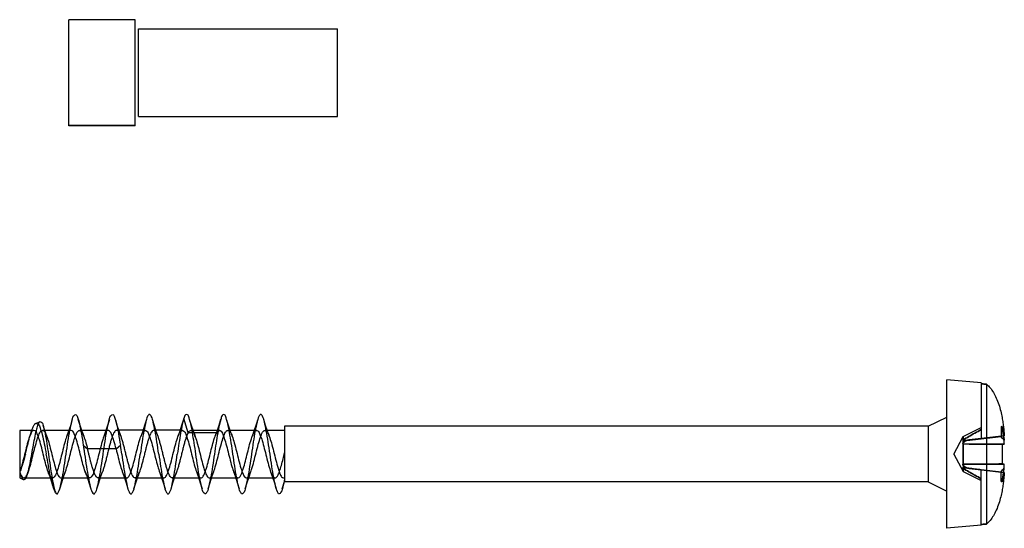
# Model space of a CAD drawing. Header units: millimetres. Extents: x 34 to 269, y 40 to 380.
# Tile 4 of 6: x 151 to 188, y 149 to 168. Entities that reach past the tile are written whole.
import ezdxf

# ---------------------------------------------------------------- set-up
doc = ezdxf.new("R2010")
doc.units = ezdxf.units.MM
doc.header["$LTSCALE"] = 27.266295
doc.layers.get('0').update_dxf_attribs({"linetype": 'CONTINUOUS'})

msp = doc.modelspace()

# ---------------------------------------------------------------- linework, layer by layer
at = {"color": 7}
for p, q in [((155.235, 168.279), (152.735, 168.279)), ((152.735, 164.278), (152.735, 168.279)), ((155.235, 168.278), (152.735, 168.278)), ((155.235, 164.278), (155.235, 168.279)), ((155.359, 167.929), (162.876, 167.929)), ((155.359, 164.628), (155.359, 167.929)), ((155.359, 167.928), (162.876, 167.928)), ((162.876, 164.628), (162.876, 167.929)), ((155.359, 164.629), (162.876, 164.629)), ((155.359, 164.628), (162.876, 164.628)), ((155.235, 164.279), (152.735, 164.279)), ((155.235, 164.278), (152.735, 164.278)), ((187.176, 154.565), (185.876, 154.679)), ((185.876, 149.079), (185.876, 154.679)), ((187.176, 154.565), (187.176, 152.468)), ((187.376, 154.518), (187.376, 149.24)), ((157.237, 152.689), (157.076, 153.23)), ((158.476, 153.23), (158.315, 152.689)), ((185.176, 152.929), (185.876, 153.279)), ((151.414, 152.775), (150.876, 152.775)), ((150.876, 152.775), (150.876, 150.979)), ((151.485, 153.04), (151.648, 153.11)), ((152.815, 152.775), (151.738, 152.775)), ((154.215, 152.775), (153.139, 152.775)), ((155.615, 152.779), (154.537, 152.779)), ((157.015, 152.779), (155.937, 152.779)), ((158.416, 152.776), (157.339, 152.776)), ((159.816, 152.776), (158.739, 152.776)), ((160.876, 152.776), (160.14, 152.776)), ((185.176, 152.929), (160.876, 152.929)), ((160.876, 152.929), (160.876, 150.829)), ((185.176, 152.929), (185.176, 150.829)), ((186.492, 152.539), (187.176, 152.88)), ((187.959, 152.927), (187.926, 152.904)), ((187.926, 152.904), (187.959, 152.927)), ((187.926, 152.904), (187.926, 152.544)), ((187.926, 152.904), (187.959, 152.881)), ((187.959, 152.881), (187.926, 152.904)), ((151.322, 152.747), (151.248, 152.538)), ((158.315, 152.689), (157.237, 152.689)), ((186.141, 151.879), (186.492, 152.539)), ((186.478, 152.383), (187.176, 152.469)), ((186.491, 152.414), (186.478, 152.383)), ((186.629, 152.394), (187.926, 152.544)), ((187.926, 152.544), (186.63, 152.394)), ((187.176, 152.468), (188.045, 152.575)), ((188.045, 152.575), (187.176, 152.468)), ((153.276, 152.213), (153.437, 152.079)), ((154.515, 152.079), (153.437, 152.079)), ((154.515, 152.079), (154.676, 152.213)), ((188.046, 152.261), (186.479, 152.265)), ((186.491, 152.264), (186.479, 152.265)), ((186.48, 152.267), (186.491, 152.266)), ((186.48, 152.267), (188.046, 152.263)), ((187.969, 152.25), (187.969, 151.508)), ((186.141, 151.879), (186.492, 151.219)), ((186.477, 151.495), (188.046, 151.498)), ((186.477, 151.495), (186.491, 151.496)), ((188.046, 151.497), (186.479, 151.493)), ((186.491, 151.494), (186.479, 151.493)), ((186.629, 151.364), (187.926, 151.214)), ((186.629, 151.364), (187.926, 151.214)), ((188.045, 151.183), (187.176, 151.29)), ((187.176, 149.193), (187.176, 151.289)), ((187.176, 151.289), (188.045, 151.183)), ((150.876, 150.979), (151.02, 150.917)), ((151.038, 150.982), (152.114, 150.982)), ((151.157, 151.088), (151.203, 151.219)), ((152.438, 150.982), (153.515, 150.982)), ((153.837, 150.979), (154.915, 150.979)), ((155.237, 150.979), (156.315, 150.979)), ((156.637, 150.979), (157.716, 150.979)), ((158.039, 150.982), (159.116, 150.982)), ((159.439, 150.982), (160.517, 150.982)), ((160.839, 150.981), (160.876, 150.981)), ((186.492, 151.219), (187.176, 150.878)), ((187.926, 150.854), (187.926, 151.214)), ((160.789, 150.568), (160.876, 150.845)), ((185.176, 150.829), (160.876, 150.829)), ((185.176, 150.829), (185.876, 150.479)), ((187.926, 150.854), (187.959, 150.877)), ((187.959, 150.877), (187.926, 150.854)), ((187.959, 150.831), (187.926, 150.854)), ((187.926, 150.854), (187.959, 150.831)), ((187.176, 149.193), (185.876, 149.079))]:
    msp.add_line(p, q, dxfattribs=at)
for points in [[(152.863, 153.19), (152.788, 152.951), (152.721, 152.745), (152.649, 152.538)], [(153.304, 152.537), (153.234, 152.736), (153.163, 152.954), (153.089, 153.189)], [(154.263, 153.19), (154.189, 152.954), (154.118, 152.737), (154.049, 152.539)], [(154.703, 152.539), (154.632, 152.743), (154.561, 152.96), (154.489, 153.191)], [(155.663, 153.191), (155.591, 152.958), (155.52, 152.741), (155.449, 152.54)], [(156.103, 152.54), (156.034, 152.736), (155.963, 152.952), (155.889, 153.19)], [(157.063, 153.19), (156.99, 152.957), (156.919, 152.74), (156.849, 152.54)], [(157.504, 152.537), (157.433, 152.741), (157.361, 152.959), (157.289, 153.191)], [(158.463, 153.191), (158.39, 152.957), (158.319, 152.739), (158.249, 152.539)], [(158.904, 152.537), (158.833, 152.739), (158.762, 152.956), (158.689, 153.19)], [(159.864, 153.192), (159.791, 152.958), (159.719, 152.74), (159.649, 152.539)], [(160.304, 152.536), (160.233, 152.741), (160.161, 152.959), (160.089, 153.192)], [(151.903, 152.539), (151.833, 152.739), (151.763, 152.954)], [(151.949, 151.219), (152.013, 151.036), (152.078, 150.839), (152.145, 150.628)], [(152.388, 150.566), (152.462, 150.803), (152.534, 151.023), (152.604, 151.221)], [(153.349, 151.219), (153.418, 151.021), (153.489, 150.804), (153.563, 150.568)], [(153.789, 150.567), (153.861, 150.797), (153.932, 151.015), (154.003, 151.218)], [(154.749, 151.218), (154.819, 151.017), (154.891, 150.799), (154.964, 150.566)], [(155.189, 150.567), (155.261, 150.798), (155.332, 151.016), (155.403, 151.218)], [(156.149, 151.217), (156.218, 151.021), (156.289, 150.804), (156.363, 150.568)], [(156.589, 150.568), (156.662, 150.801), (156.733, 151.018), (156.803, 151.218)], [(157.549, 151.218), (157.62, 151.015), (157.691, 150.798), (157.764, 150.566)], [(157.989, 150.568), (158.063, 150.805), (158.135, 151.023), (158.204, 151.22)], [(158.949, 151.219), (159.018, 151.021), (159.089, 150.804), (159.163, 150.569)], [(159.389, 150.567), (159.462, 150.802), (159.533, 151.019), (159.604, 151.222)], [(160.35, 151.217), (160.42, 151.014), (160.491, 150.797), (160.563, 150.566)]]:
    msp.add_lwpolyline(points, dxfattribs=at)
for centre, radius, start, end in [((192.715, 129.306), 23.726, 101.3647, 101.645), ((192.551, 130.11), 22.906, 101.3582, 101.6486), ((120.4, 96.652), 87.656, 39.49808, 39.61483), ((122.342, 98.257), 85.137, 39.49563, 39.61582), ((179.209, 151.958), 8.842, 1.9641, 2.9005), ((179.26, 151.961), 8.791, 1.9711, 2.9025), ((75.313, 140.162), 80.273, 8.39312, 8.63401), ((120.398, 207.108), 87.659, 320.38517, 320.50192), ((122.276, 205.555), 85.222, 320.38423, 320.50432), ((179.172, 151.801), 8.879, 357.1008, 358.0435), ((179.209, 151.799), 8.842, 357.0995, 358.0359), ((192.716, 174.455), 23.729, 258.355, 258.6353), ((192.562, 173.7), 22.959, 258.3517, 258.6414)]:
    msp.add_arc(centre, radius, start, end, dxfattribs=at)
for points, knots in [([(187.376, 154.518), (187.354, 154.52), (187.309, 154.526), (187.242, 154.526), (187.198, 154.533), (187.176, 154.535)], [0, 0, 0, 0, 0.334885, 0.667694, 1, 1, 1, 1]), ([(187.176, 154.535), (187.198, 154.533), (187.242, 154.526), (187.309, 154.526), (187.354, 154.52), (187.376, 154.518)], [0, 0, 0, 0, 0.332443, 0.665251, 1, 1, 1, 1]), ([(187.376, 154.518), (187.425, 154.476), (187.52, 154.379), (187.643, 154.203), (187.751, 153.99), (187.842, 153.75), (187.911, 153.505), (187.96, 153.275), (187.994, 153.069), (188.018, 152.886), (188.034, 152.724), (188.042, 152.622), (188.045, 152.575)], [0, 0, 0, 0, 0.092065, 0.192174, 0.305422, 0.431988, 0.557323, 0.668592, 0.767339, 0.855018, 0.932275, 1, 1, 1, 1]), ([(152.626, 151.879), (152.65, 152.04), (152.697, 152.344), (152.758, 152.759), (152.843, 153.083), (152.868, 153.289), (153.006, 153.414), (153.087, 153.207), (153.142, 152.997), (153.212, 152.625), (153.254, 152.359), (153.276, 152.213)], [0, 0, 0, 0, 0.175628, 0.332565, 0.454551, 0.532455, 0.564459, 0.610277, 0.704493, 0.839549, 1, 1, 1, 1]), ([(154.026, 151.879), (154.05, 152.039), (154.097, 152.343), (154.158, 152.759), (154.242, 153.083), (154.269, 153.289), (154.406, 153.414), (154.488, 153.209), (154.541, 153), (154.612, 152.628), (154.653, 152.361), (154.676, 152.213)], [0, 0, 0, 0, 0.174982, 0.332053, 0.455145, 0.532361, 0.564325, 0.609782, 0.702874, 0.837345, 1, 1, 1, 1]), ([(156.126, 151.879), (156.103, 152.034), (156.058, 152.331), (155.996, 152.734), (155.92, 153.066), (155.882, 153.259), (155.776, 153.416), (155.67, 153.259), (155.632, 153.067), (155.557, 152.736), (155.494, 152.333), (155.449, 152.035), (155.426, 151.879)], [0, 0, 0, 0, 0.151395, 0.288121, 0.396691, 0.467938, 0.500029, 0.532097, 0.602952, 0.711025, 0.847614, 1, 1, 1, 1]), ([(157.076, 153.23), (157.05, 153.154), (157.005, 152.969), (156.946, 152.656), (156.886, 152.283), (156.847, 152.017), (156.826, 151.879)], [0, 0, 0, 0, 0.17534, 0.413726, 0.696025, 1, 1, 1, 1]), ([(157.526, 151.879), (157.505, 152.021), (157.465, 152.295), (157.402, 152.672), (157.346, 152.999), (157.278, 153.202), (157.239, 153.379), (157.101, 153.363), (157.092, 153.276), (157.076, 153.23)], [0, 0, 0, 0, 0.2476, 0.476033, 0.666489, 0.803301, 0.879858, 0.917056, 1, 1, 1, 1]), ([(158.476, 153.23), (158.45, 153.154), (158.405, 152.969), (158.346, 152.657), (158.286, 152.284), (158.247, 152.018), (158.226, 151.879)], [0, 0, 0, 0, 0.176044, 0.413141, 0.694108, 1, 1, 1, 1]), ([(158.926, 151.879), (158.905, 152.02), (158.865, 152.295), (158.802, 152.672), (158.746, 153), (158.679, 153.202), (158.638, 153.38), (158.501, 153.362), (158.492, 153.276), (158.476, 153.23)], [0, 0, 0, 0, 0.246976, 0.476634, 0.666504, 0.803516, 0.879974, 0.91727, 1, 1, 1, 1]), ([(160.326, 151.879), (160.303, 152.035), (160.258, 152.331), (160.196, 152.734), (160.12, 153.065), (160.083, 153.26), (159.974, 153.416), (159.869, 153.254), (159.831, 153.06), (159.755, 152.727), (159.694, 152.327), (159.649, 152.033), (159.626, 151.879)], [0, 0, 0, 0, 0.151542, 0.287559, 0.396832, 0.468142, 0.500201, 0.533224, 0.605769, 0.714378, 0.850055, 1, 1, 1, 1]), ([(150.876, 151.203), (150.897, 151.145), (150.922, 151.057), (151.048, 150.953), (151.156, 151.079), (151.216, 151.252), (151.298, 151.513), (151.371, 151.816), (151.449, 152.127), (151.525, 152.412), (151.6, 152.614), (151.669, 152.776), (151.817, 152.765), (151.878, 152.596), (151.96, 152.386), (152.034, 152.094), (152.11, 151.783), (152.186, 151.484), (152.267, 151.231), (152.324, 151.06), (152.442, 150.953), (152.555, 151.073), (152.613, 151.249), (152.697, 151.51), (152.771, 151.818), (152.851, 152.132), (152.928, 152.421), (153.001, 152.62), (153.078, 152.787), (153.227, 152.752), (153.283, 152.582), (153.367, 152.365), (153.411, 152.18), (153.437, 152.079)], [0, 0, 0, 0, 0.02681, 0.041381, 0.056558, 0.084733, 0.125421, 0.172394, 0.219543, 0.264364, 0.297352, 0.317678, 0.329935, 0.351024, 0.386609, 0.431512, 0.478957, 0.525127, 0.5652, 0.591722, 0.606143, 0.621082, 0.649243, 0.690511, 0.737574, 0.786306, 0.830942, 0.863752, 0.884229, 0.896588, 0.918911, 0.955216, 1, 1, 1, 1]), ([(154.515, 152.079), (154.489, 152.18), (154.442, 152.366), (154.361, 152.584), (154.303, 152.753), (154.155, 152.787), (154.078, 152.614), (154.001, 152.411), (153.923, 152.115), (153.846, 151.801), (153.77, 151.497), (153.688, 151.241), (153.632, 151.066), (153.515, 150.953), (153.399, 151.067), (153.341, 151.242), (153.257, 151.5), (153.184, 151.804), (153.106, 152.115), (153.03, 152.403), (152.954, 152.608), (152.888, 152.769), (152.745, 152.774), (152.678, 152.61), (152.599, 152.407), (152.524, 152.117), (152.447, 151.805), (152.371, 151.503), (152.29, 151.245), (152.232, 151.072), (152.122, 150.954), (152.001, 151.059), (151.945, 151.234), (151.86, 151.489), (151.787, 151.794), (151.708, 152.107), (151.633, 152.396), (151.555, 152.604), (151.49, 152.769), (151.344, 152.774), (151.276, 152.606), (151.196, 152.399), (151.12, 152.102), (151.043, 151.786), (150.964, 151.482), (150.908, 151.289), (150.876, 151.204)], [0, 0, 0, 0, 0.030365, 0.054959, 0.069811, 0.078082, 0.091974, 0.115153, 0.146052, 0.17869, 0.209793, 0.237229, 0.255713, 0.265577, 0.275527, 0.293996, 0.321668, 0.353154, 0.38511, 0.415262, 0.438285, 0.451824, 0.459848, 0.473415, 0.496419, 0.526734, 0.558931, 0.590222, 0.617562, 0.636151, 0.646123, 0.655681, 0.673891, 0.701471, 0.733003, 0.765125, 0.795599, 0.81861, 0.832646, 0.840829, 0.854223, 0.87843, 0.908883, 0.941725, 0.973469, 1, 1, 1, 1]), ([(151.09, 151.879), (151.118, 151.988), (151.17, 152.201), (151.246, 152.5), (151.322, 152.76), (151.389, 152.928), (151.473, 153.065), (151.605, 153.003), (151.655, 152.833), (151.738, 152.589), (151.807, 152.256), (151.856, 152.011), (151.881, 151.879)], [0, 0, 0, 0, 0.134924, 0.261893, 0.371728, 0.450667, 0.495337, 0.528459, 0.595053, 0.699706, 0.839603, 1, 1, 1, 1]), ([(151.334, 151.879), (151.355, 151.996), (151.396, 152.224), (151.455, 152.537), (151.513, 152.813), (151.567, 152.976), (151.626, 153.133), (151.752, 153.06), (151.775, 152.88), (151.85, 152.621), (151.902, 152.27), (151.942, 152.014), (151.962, 151.879)], [0, 0, 0, 0, 0.138634, 0.267973, 0.376261, 0.453639, 0.495345, 0.522715, 0.589651, 0.697899, 0.840789, 1, 1, 1, 1]), ([(157.237, 152.689), (157.221, 152.662), (157.191, 152.598), (157.151, 152.488), (157.111, 152.359), (157.071, 152.212), (157.03, 152.053), (156.989, 151.888), (156.948, 151.724), (156.908, 151.565), (156.867, 151.417), (156.827, 151.284), (156.787, 151.171), (156.747, 151.082), (156.707, 151.019), (156.664, 150.979), (156.612, 150.978), (156.568, 151.016), (156.529, 151.078), (156.489, 151.167), (156.448, 151.279), (156.408, 151.411), (156.368, 151.558), (156.327, 151.717), (156.286, 151.882), (156.245, 152.047), (156.204, 152.206), (156.164, 152.353), (156.124, 152.484), (156.084, 152.595), (156.043, 152.682), (156.004, 152.743), (155.96, 152.781), (155.907, 152.777), (155.865, 152.736), (155.825, 152.673), (155.785, 152.582), (155.745, 152.467), (155.704, 152.333), (155.663, 152.184), (155.623, 152.024), (155.582, 151.86), (155.541, 151.696), (155.501, 151.537), (155.46, 151.391), (155.419, 151.261), (155.379, 151.153), (155.339, 151.068), (155.3, 151.01), (155.255, 150.975), (155.202, 150.983), (155.161, 151.027), (155.121, 151.093), (155.081, 151.185), (155.041, 151.301), (155.001, 151.437), (154.96, 151.588), (154.919, 151.748), (154.879, 151.912), (154.838, 152.075), (154.798, 152.231), (154.757, 152.377), (154.717, 152.505), (154.676, 152.612), (154.636, 152.695), (154.597, 152.751), (154.552, 152.783), (154.499, 152.773), (154.458, 152.728), (154.418, 152.659), (154.379, 152.565), (154.339, 152.448), (154.298, 152.312), (154.257, 152.161), (154.217, 152), (154.176, 151.835), (154.135, 151.672), (154.095, 151.517), (154.055, 151.373), (154.015, 151.247), (153.975, 151.141), (153.934, 151.06), (153.896, 151.005), (153.849, 150.974), (153.798, 150.986), (153.76, 151.028), (153.726, 151.085), (153.696, 151.151), (153.669, 151.221), (153.645, 151.293), (153.623, 151.362), (153.603, 151.429), (153.586, 151.492), (153.57, 151.552), (153.555, 151.606), (153.542, 151.657), (153.531, 151.704), (153.52, 151.747), (153.51, 151.786), (153.501, 151.823), (153.492, 151.856), (153.485, 151.886), (153.478, 151.914), (153.472, 151.94), (153.466, 151.963), (153.461, 151.985), (153.455, 152.004), (153.45, 152.022), (153.447, 152.038), (153.445, 152.054), (153.442, 152.067), (153.44, 152.076), (153.437, 152.079)], [0, 0, 0, 0, 0.008677, 0.019373, 0.031872, 0.045893, 0.061057, 0.076814, 0.092472, 0.107568, 0.121675, 0.134466, 0.145565, 0.154561, 0.161313, 0.16604, 0.169797, 0.174444, 0.181113, 0.190037, 0.201008, 0.21371, 0.22782, 0.242922, 0.258656, 0.274366, 0.289536, 0.303587, 0.316209, 0.327052, 0.335875, 0.342462, 0.347097, 0.350877, 0.355698, 0.362501, 0.371594, 0.382765, 0.395749, 0.410031, 0.425215, 0.440801, 0.456456, 0.471559, 0.485679, 0.498172, 0.508796, 0.517297, 0.523646, 0.528121, 0.531966, 0.536992, 0.544036, 0.553199, 0.564473, 0.577517, 0.592046, 0.607349, 0.622968, 0.638373, 0.653283, 0.667196, 0.679715, 0.690227, 0.698589, 0.704718, 0.709054, 0.712881, 0.71805, 0.725289, 0.734671, 0.745987, 0.759068, 0.773514, 0.788979, 0.804656, 0.820119, 0.834916, 0.848668, 0.860939, 0.871295, 0.879553, 0.885647, 0.889916, 0.893787, 0.898831, 0.905023, 0.911796, 0.91878, 0.925715, 0.932431, 0.938816, 0.944812, 0.9504, 0.955578, 0.960358, 0.964759, 0.968803, 0.972513, 0.975914, 0.979031, 0.981886, 0.984502, 0.986899, 0.989097, 0.991113, 0.992958, 0.994652, 0.996191, 0.9976, 0.99886, 1, 1, 1, 1]), ([(154.515, 152.079), (154.543, 151.969), (154.597, 151.754), (154.67, 151.452), (154.754, 151.209), (154.809, 151.041), (154.938, 150.951), (155.039, 151.094), (155.103, 151.273), (155.183, 151.545), (155.259, 151.852), (155.336, 152.163), (155.413, 152.447), (155.485, 152.635), (155.567, 152.796), (155.71, 152.745), (155.764, 152.576), (155.848, 152.352), (155.921, 152.054), (156.001, 151.738), (156.075, 151.436), (156.159, 151.198), (156.213, 151.029), (156.349, 150.955), (156.44, 151.103), (156.507, 151.282), (156.586, 151.558), (156.663, 151.869), (156.74, 152.181), (156.819, 152.463), (156.888, 152.646), (156.976, 152.8), (157.115, 152.735), (157.169, 152.564), (157.254, 152.331), (157.327, 152.031), (157.407, 151.714), (157.48, 151.415), (157.564, 151.187), (157.618, 151.018), (157.76, 150.959), (157.844, 151.118), (157.915, 151.302), (157.992, 151.582), (158.068, 151.892), (158.145, 152.202), (158.222, 152.47), (158.28, 152.628), (158.315, 152.689)], [0, 0, 0, 0, 0.031284, 0.060955, 0.085374, 0.101609, 0.110226, 0.120748, 0.140067, 0.166746, 0.19695, 0.227553, 0.25519, 0.275919, 0.287731, 0.295604, 0.310573, 0.33373, 0.362712, 0.394213, 0.423867, 0.447944, 0.463793, 0.472, 0.482905, 0.502359, 0.529037, 0.559827, 0.59086, 0.618077, 0.638149, 0.649415, 0.657495, 0.673162, 0.69706, 0.726429, 0.757834, 0.787087, 0.810449, 0.825755, 0.833796, 0.845433, 0.865647, 0.892791, 0.923232, 0.954035, 0.980545, 1, 1, 1, 1]), ([(157.237, 152.689), (157.257, 152.723), (157.305, 152.8), (157.44, 152.728), (157.493, 152.558), (157.581, 152.315), (157.655, 152.004), (157.738, 151.677), (157.814, 151.376), (157.894, 151.159), (157.958, 150.998), (158.101, 150.976), (158.172, 151.142), (158.25, 151.34), (158.325, 151.631), (158.404, 151.949), (158.482, 152.255), (158.56, 152.515), (158.621, 152.682), (158.727, 152.804), (158.849, 152.704), (158.903, 152.535), (158.987, 152.287), (159.06, 151.984), (159.14, 151.668), (159.215, 151.375), (159.294, 151.161), (159.356, 151.001), (159.497, 150.973), (159.568, 151.132), (159.645, 151.324), (159.72, 151.609), (159.799, 151.926), (159.876, 152.234), (159.955, 152.502), (160.018, 152.674), (160.122, 152.804), (160.248, 152.708), (160.302, 152.535), (160.387, 152.288), (160.461, 151.98), (160.543, 151.662), (160.617, 151.365), (160.698, 151.152), (160.759, 150.997), (160.853, 150.978), (160.876, 150.994)], [0, 0, 0, 0, 0.011828, 0.020781, 0.037853, 0.064315, 0.098593, 0.133246, 0.166051, 0.190413, 0.205065, 0.213396, 0.226984, 0.250679, 0.281586, 0.315354, 0.349422, 0.37644, 0.39541, 0.406089, 0.415608, 0.433925, 0.461084, 0.493408, 0.527318, 0.559019, 0.583186, 0.597977, 0.606265, 0.619452, 0.641772, 0.672431, 0.706043, 0.739926, 0.768312, 0.787941, 0.799002, 0.808308, 0.826872, 0.854408, 0.886219, 0.921815, 0.953203, 0.977141, 0.991792, 1, 1, 1, 1]), ([(158.315, 152.689), (158.335, 152.723), (158.382, 152.799), (158.515, 152.732), (158.568, 152.564), (158.651, 152.332), (158.726, 152.038), (158.803, 151.726), (158.875, 151.434), (158.958, 151.2), (159.012, 151.035), (159.144, 150.957), (159.24, 151.098), (159.302, 151.278), (159.383, 151.545), (159.458, 151.848), (159.533, 152.156), (159.61, 152.438), (159.684, 152.629), (159.759, 152.785), (159.902, 152.757), (159.959, 152.587), (160.04, 152.374), (160.114, 152.087), (160.19, 151.777), (160.264, 151.474), (160.35, 151.221), (160.406, 151.048), (160.53, 150.955), (160.632, 151.077), (160.687, 151.236), (160.758, 151.457), (160.819, 151.69), (160.857, 151.847), (160.876, 151.922)], [0, 0, 0, 0, 0.016603, 0.029079, 0.052343, 0.089798, 0.134516, 0.180926, 0.226068, 0.262321, 0.286446, 0.299516, 0.315891, 0.34518, 0.386356, 0.431627, 0.478605, 0.521638, 0.553112, 0.571653, 0.583461, 0.6053, 0.640521, 0.683569, 0.729804, 0.77655, 0.816342, 0.84211, 0.855537, 0.870266, 0.896939, 0.931519, 0.967141, 1, 1, 1, 1]), ([(186.491, 152.414), (186.562, 152.458), (186.708, 152.546), (186.937, 152.675), (187.095, 152.762), (187.176, 152.806)], [0, 0, 0, 0, 0.315452, 0.648836, 1, 1, 1, 1]), ([(187.176, 152.805), (187.095, 152.761), (186.937, 152.675), (186.708, 152.545), (186.562, 152.457), (186.491, 152.413)], [0, 0, 0, 0, 0.350111, 0.683407, 1, 1, 1, 1]), ([(187.959, 152.927), (187.959, 152.922), (187.958, 152.912), (187.958, 152.896), (187.959, 152.886), (187.959, 152.881)], [0, 0, 0, 0, 0.334163, 0.665837, 1, 1, 1, 1]), ([(187.959, 152.927), (187.971, 152.891), (187.994, 152.815), (188.02, 152.694), (188.034, 152.61), (188.04, 152.567)], [0, 0, 0, 0, 0.311731, 0.644819, 1, 1, 1, 1]), ([(188.04, 152.567), (188.034, 152.61), (188.02, 152.694), (187.994, 152.815), (187.971, 152.891), (187.959, 152.927)], [0, 0, 0, 0, 0.355162, 0.688278, 1, 1, 1, 1]), ([(188.04, 152.406), (188.034, 152.459), (188.02, 152.565), (187.993, 152.724), (187.971, 152.829), (187.959, 152.881)], [0, 0, 0, 0, 0.333789, 0.66633, 1, 1, 1, 1]), ([(187.959, 152.881), (187.971, 152.829), (187.993, 152.724), (188.02, 152.565), (188.034, 152.459), (188.04, 152.406)], [0, 0, 0, 0, 0.333671, 0.666188, 1, 1, 1, 1]), ([(187.176, 152.469), (187.098, 152.46), (186.943, 152.441), (186.711, 152.413), (186.557, 152.394), (186.48, 152.384)], [0, 0, 0, 0, 0.335205, 0.668297, 1, 1, 1, 1]), ([(186.491, 152.413), (186.49, 152.409), (186.487, 152.403), (186.483, 152.394), (186.481, 152.387), (186.48, 152.384)], [0, 0, 0, 0, 0.344726, 0.664815, 1, 1, 1, 1]), ([(186.491, 152.414), (186.491, 152.437), (186.492, 152.474), (186.492, 152.515), (186.492, 152.534), (186.492, 152.539)], [0, 0, 0, 0, 0.549887, 0.888545, 1, 1, 1, 1]), ([(186.492, 152.539), (186.492, 152.534), (186.492, 152.515), (186.492, 152.473), (186.491, 152.436), (186.491, 152.412)], [0, 0, 0, 0, 0.11247, 0.448988, 1, 1, 1, 1]), ([(188.045, 152.575), (188.045, 152.574), (188.044, 152.572), (188.042, 152.57), (188.041, 152.568), (188.04, 152.567)], [0, 0, 0, 0, 0.312014, 0.645547, 1, 1, 1, 1]), ([(188.04, 152.567), (188.041, 152.568), (188.042, 152.57), (188.044, 152.572), (188.045, 152.574), (188.045, 152.575)], [0, 0, 0, 0, 0.355865, 0.68931, 1, 1, 1, 1]), ([(153.276, 152.213), (153.277, 152.209), (153.279, 152.201), (153.281, 152.189), (153.283, 152.175), (153.285, 152.159), (153.287, 152.143), (153.289, 152.125), (153.292, 152.105), (153.295, 152.084), (153.299, 152.062), (153.303, 152.037), (153.307, 152.01), (153.311, 151.981), (153.316, 151.949), (153.321, 151.915), (153.324, 151.891), (153.326, 151.879)], [0, 0, 0, 0, 0.032236, 0.071422, 0.113536, 0.159174, 0.208604, 0.262216, 0.319952, 0.382498, 0.450459, 0.524495, 0.604944, 0.692244, 0.786804, 0.88919, 1, 1, 1, 1]), ([(186.478, 152.383), (186.48, 152.383), (186.482, 152.383), (186.487, 152.383), (186.49, 152.383), (186.491, 152.383)], [0, 0, 0, 0, 0.330585, 0.646818, 1, 1, 1, 1]), ([(186.479, 152.384), (186.481, 152.384), (186.483, 152.383), (186.487, 152.383), (186.49, 152.383), (186.491, 152.383)], [0, 0, 0, 0, 0.314626, 0.647292, 1, 1, 1, 1]), ([(186.479, 152.265), (186.48, 152.269), (186.482, 152.278), (186.487, 152.291), (186.49, 152.299), (186.491, 152.304)], [0, 0, 0, 0, 0.332201, 0.66388, 1, 1, 1, 1]), ([(186.479, 152.267), (186.481, 152.271), (186.483, 152.279), (186.487, 152.291), (186.49, 152.299), (186.491, 152.304)], [0, 0, 0, 0, 0.334054, 0.648154, 1, 1, 1, 1]), ([(186.63, 152.394), (186.614, 152.393), (186.583, 152.39), (186.537, 152.386), (186.506, 152.385), (186.491, 152.383)], [0, 0, 0, 0, 0.338019, 0.67059, 1, 1, 1, 1]), ([(186.629, 152.394), (186.614, 152.384), (186.583, 152.365), (186.536, 152.335), (186.506, 152.314), (186.491, 152.304)], [0, 0, 0, 0, 0.334482, 0.665951, 1, 1, 1, 1]), ([(186.491, 152.383), (186.506, 152.385), (186.537, 152.386), (186.583, 152.39), (186.614, 152.393), (186.629, 152.394)], [0, 0, 0, 0, 0.329424, 0.661974, 1, 1, 1, 1]), ([(186.63, 152.394), (186.614, 152.384), (186.583, 152.365), (186.536, 152.335), (186.506, 152.314), (186.491, 152.304)], [0, 0, 0, 0, 0.334558, 0.666083, 1, 1, 1, 1]), ([(186.491, 152.304), (186.491, 152.313), (186.492, 152.331), (186.492, 152.358), (186.491, 152.375), (186.491, 152.383)], [0, 0, 0, 0, 0.346173, 0.702525, 1, 1, 1, 1]), ([(186.491, 152.383), (186.491, 152.375), (186.492, 152.358), (186.492, 152.331), (186.491, 152.313), (186.491, 152.304)], [0, 0, 0, 0, 0.297242, 0.653159, 1, 1, 1, 1]), ([(186.491, 152.266), (186.639, 152.264), (186.951, 152.261), (187.443, 152.255), (187.789, 152.252), (187.969, 152.25)], [0, 0, 0, 0, 0.29938, 0.633477, 1, 1, 1, 1]), ([(186.491, 152.266), (186.491, 152.205), (186.492, 152.076), (186.492, 151.88), (186.492, 151.684), (186.491, 151.555), (186.491, 151.494)], [0, 0, 0, 0, 0.237783, 0.499334, 0.760453, 1, 1, 1, 1]), ([(186.491, 152.264), (186.647, 152.262), (186.967, 152.259), (187.46, 152.255), (187.797, 152.251), (187.969, 152.25)], [0, 0, 0, 0, 0.316427, 0.650309, 1, 1, 1, 1]), ([(186.491, 151.496), (186.491, 151.557), (186.492, 151.685), (186.492, 151.88), (186.492, 152.075), (186.491, 152.203), (186.491, 152.264)], [0, 0, 0, 0, 0.238422, 0.499882, 0.76049, 1, 1, 1, 1]), ([(188.046, 152.263), (188.04, 152.261), (188.026, 152.258), (188, 152.254), (187.981, 152.251), (187.969, 152.25)], [0, 0, 0, 0, 0.234686, 0.558068, 1, 1, 1, 1]), ([(187.969, 152.25), (187.981, 152.251), (188.001, 152.253), (188.026, 152.257), (188.04, 152.26), (188.046, 152.261)], [0, 0, 0, 0, 0.449586, 0.771489, 1, 1, 1, 1]), ([(151.09, 151.879), (151.068, 151.792), (151.024, 151.625), (150.957, 151.399), (150.904, 151.261), (150.876, 151.203)], [0, 0, 0, 0, 0.378997, 0.729606, 1, 1, 1, 1]), ([(150.876, 151.202), (150.895, 151.141), (150.931, 151.054), (150.982, 150.91), (151.106, 150.927), (151.149, 151.077), (151.215, 151.267), (151.273, 151.553), (151.313, 151.762), (151.334, 151.879)], [0, 0, 0, 0, 0.139684, 0.228219, 0.275864, 0.370067, 0.529694, 0.73961, 1, 1, 1, 1]), ([(152.276, 150.379), (152.236, 150.396), (152.178, 150.522), (152.108, 150.74), (152.034, 151.072), (151.959, 151.461), (151.907, 151.738), (151.881, 151.879)], [0, 0, 0, 0, 0.082626, 0.237235, 0.458696, 0.725813, 1, 1, 1, 1]), ([(151.962, 151.879), (151.983, 151.732), (152.025, 151.447), (152.084, 151.056), (152.142, 150.728), (152.198, 150.522), (152.24, 150.394), (152.276, 150.379)], [0, 0, 0, 0, 0.289722, 0.557536, 0.774712, 0.924374, 1, 1, 1, 1]), ([(152.276, 150.379), (152.31, 150.379), (152.374, 150.503), (152.426, 150.697), (152.496, 151.031), (152.559, 151.432), (152.603, 151.726), (152.626, 151.879)], [0, 0, 0, 0, 0.066482, 0.210521, 0.428947, 0.702543, 1, 1, 1, 1]), ([(153.326, 151.879), (153.349, 151.722), (153.395, 151.424), (153.457, 151.02), (153.533, 150.689), (153.571, 150.496), (153.678, 150.342), (153.782, 150.501), (153.821, 150.693), (153.896, 151.024), (153.958, 151.426), (154.003, 151.723), (154.026, 151.879)], [0, 0, 0, 0, 0.152235, 0.289612, 0.398117, 0.468508, 0.500153, 0.532591, 0.604088, 0.71203, 0.848067, 1, 1, 1, 1]), ([(154.726, 151.879), (154.749, 151.725), (154.794, 151.429), (154.855, 151.026), (154.933, 150.692), (154.969, 150.497), (155.079, 150.341), (155.183, 150.504), (155.222, 150.699), (155.297, 151.033), (155.359, 151.433), (155.403, 151.726), (155.426, 151.879)], [0, 0, 0, 0, 0.149931, 0.287274, 0.396896, 0.468334, 0.500279, 0.533215, 0.605771, 0.715663, 0.851584, 1, 1, 1, 1]), ([(156.126, 151.879), (156.149, 151.724), (156.194, 151.428), (156.256, 151.027), (156.33, 150.696), (156.369, 150.503), (156.475, 150.341), (156.583, 150.5), (156.62, 150.694), (156.696, 151.025), (156.758, 151.427), (156.803, 151.723), (156.826, 151.879)], [0, 0, 0, 0, 0.151218, 0.286602, 0.394913, 0.467037, 0.49982, 0.53225, 0.604157, 0.712506, 0.848442, 1, 1, 1, 1]), ([(158.226, 151.879), (158.203, 151.725), (158.159, 151.431), (158.097, 151.031), (158.023, 150.698), (157.982, 150.505), (157.88, 150.341), (157.77, 150.495), (157.734, 150.689), (157.656, 151.021), (157.595, 151.426), (157.549, 151.723), (157.526, 151.879)], [0, 0, 0, 0, 0.149667, 0.285019, 0.394333, 0.466435, 0.499525, 0.531059, 0.602103, 0.711154, 0.848588, 1, 1, 1, 1]), ([(159.626, 151.879), (159.603, 151.722), (159.557, 151.424), (159.496, 151.02), (159.418, 150.689), (159.383, 150.495), (159.271, 150.341), (159.169, 150.508), (159.129, 150.701), (159.055, 151.037), (158.993, 151.435), (158.949, 151.727), (158.926, 151.879)], [0, 0, 0, 0, 0.152464, 0.289428, 0.397785, 0.468938, 0.500597, 0.534188, 0.60739, 0.716367, 0.852333, 1, 1, 1, 1]), ([(160.876, 150.944), (160.857, 150.841), (160.812, 150.666), (160.779, 150.48), (160.665, 150.343), (160.571, 150.511), (160.527, 150.702), (160.456, 151.035), (160.393, 151.432), (160.349, 151.725), (160.326, 151.879)], [0, 0, 0, 0, 0.145353, 0.241117, 0.283264, 0.332076, 0.436119, 0.591742, 0.785127, 1, 1, 1, 1]), ([(186.491, 151.454), (186.49, 151.459), (186.486, 151.468), (186.482, 151.482), (186.479, 151.491), (186.477, 151.496)], [0, 0, 0, 0, 0.338857, 0.65776, 1, 1, 1, 1]), ([(186.478, 151.374), (186.479, 151.374), (186.482, 151.375), (186.487, 151.375), (186.49, 151.375), (186.491, 151.375)], [0, 0, 0, 0, 0.312824, 0.628548, 1, 1, 1, 1]), ([(187.176, 151.289), (187.098, 151.298), (186.943, 151.317), (186.71, 151.344), (186.556, 151.364), (186.478, 151.374)], [0, 0, 0, 0, 0.335246, 0.668312, 1, 1, 1, 1]), ([(186.491, 151.342), (186.49, 151.346), (186.487, 151.353), (186.482, 151.363), (186.48, 151.37), (186.478, 151.374)], [0, 0, 0, 0, 0.345331, 0.665298, 1, 1, 1, 1]), ([(186.479, 151.493), (186.48, 151.489), (186.482, 151.48), (186.487, 151.467), (186.49, 151.458), (186.491, 151.454)], [0, 0, 0, 0, 0.324782, 0.656271, 1, 1, 1, 1]), ([(186.491, 151.375), (186.49, 151.375), (186.487, 151.375), (186.483, 151.375), (186.481, 151.373), (186.48, 151.372)], [0, 0, 0, 0, 0.359001, 0.66218, 1, 1, 1, 1]), ([(186.482, 151.372), (186.483, 151.369), (186.482, 151.362), (186.488, 151.353), (186.49, 151.347), (186.491, 151.344)], [0, 0, 0, 0, 0.334055, 0.646162, 1, 1, 1, 1]), ([(186.482, 151.372), (186.559, 151.363), (186.713, 151.342), (186.945, 151.316), (187.099, 151.298), (187.176, 151.289)], [0, 0, 0, 0, 0.334059, 0.66688, 1, 1, 1, 1]), ([(187.969, 151.508), (187.79, 151.506), (187.446, 151.503), (186.953, 151.498), (186.64, 151.495), (186.491, 151.494)], [0, 0, 0, 0, 0.363908, 0.697699, 1, 1, 1, 1]), ([(186.491, 151.496), (186.639, 151.497), (186.951, 151.5), (187.444, 151.504), (187.789, 151.507), (187.969, 151.508)], [0, 0, 0, 0, 0.300062, 0.634127, 1, 1, 1, 1]), ([(186.629, 151.364), (186.614, 151.373), (186.583, 151.393), (186.536, 151.422), (186.506, 151.443), (186.491, 151.454)], [0, 0, 0, 0, 0.334482, 0.665951, 1, 1, 1, 1]), ([(186.491, 151.454), (186.506, 151.443), (186.536, 151.422), (186.582, 151.393), (186.613, 151.373), (186.629, 151.364)], [0, 0, 0, 0, 0.333899, 0.665298, 1, 1, 1, 1]), ([(186.491, 151.454), (186.491, 151.445), (186.492, 151.426), (186.492, 151.4), (186.491, 151.383), (186.491, 151.375)], [0, 0, 0, 0, 0.346294, 0.702798, 1, 1, 1, 1]), ([(186.491, 151.454), (186.491, 151.445), (186.492, 151.426), (186.492, 151.4), (186.491, 151.382), (186.491, 151.375)], [0, 0, 0, 0, 0.344607, 0.70089, 1, 1, 1, 1]), ([(186.629, 151.364), (186.613, 151.365), (186.583, 151.368), (186.537, 151.372), (186.506, 151.373), (186.491, 151.375)], [0, 0, 0, 0, 0.338346, 0.670848, 1, 1, 1, 1]), ([(186.491, 151.374), (186.506, 151.373), (186.537, 151.372), (186.583, 151.367), (186.614, 151.365), (186.629, 151.364)], [0, 0, 0, 0, 0.329368, 0.66187, 1, 1, 1, 1]), ([(186.491, 151.344), (186.562, 151.3), (186.708, 151.212), (186.937, 151.082), (187.095, 150.996), (187.176, 150.952)], [0, 0, 0, 0, 0.315459, 0.648834, 1, 1, 1, 1]), ([(186.491, 151.344), (186.491, 151.321), (186.492, 151.284), (186.492, 151.242), (186.492, 151.224), (186.492, 151.219)], [0, 0, 0, 0, 0.549918, 0.888621, 1, 1, 1, 1]), ([(187.176, 150.952), (187.095, 150.995), (186.938, 151.081), (186.709, 151.211), (186.562, 151.299), (186.491, 151.342)], [0, 0, 0, 0, 0.34978, 0.68303, 1, 1, 1, 1]), ([(186.492, 151.219), (186.492, 151.223), (186.492, 151.242), (186.492, 151.283), (186.491, 151.32), (186.491, 151.342)], [0, 0, 0, 0, 0.112131, 0.448268, 1, 1, 1, 1]), ([(187.959, 150.877), (187.971, 150.929), (187.993, 151.034), (188.02, 151.192), (188.034, 151.299), (188.04, 151.352)], [0, 0, 0, 0, 0.33368, 0.666195, 1, 1, 1, 1]), ([(187.969, 151.508), (187.981, 151.507), (188.001, 151.505), (188.026, 151.501), (188.04, 151.498), (188.046, 151.497)], [0, 0, 0, 0, 0.449586, 0.771489, 1, 1, 1, 1]), ([(188.046, 151.498), (188.04, 151.499), (188.026, 151.502), (188, 151.505), (187.981, 151.507), (187.969, 151.508)], [0, 0, 0, 0, 0.233597, 0.556978, 1, 1, 1, 1]), ([(188.045, 151.183), (188.042, 151.135), (188.034, 151.034), (188.017, 150.871), (187.994, 150.687), (187.96, 150.481), (187.911, 150.252), (187.843, 150.009), (187.752, 149.77), (187.643, 149.557), (187.52, 149.379), (187.425, 149.282), (187.376, 149.24)], [0, 0, 0, 0, 0.067937, 0.145405, 0.233357, 0.332443, 0.44336, 0.56701, 0.693106, 0.807123, 0.907638, 1, 1, 1, 1]), ([(188.04, 151.191), (188.034, 151.148), (188.02, 151.064), (187.994, 150.943), (187.971, 150.867), (187.959, 150.83)], [0, 0, 0, 0, 0.355161, 0.688275, 1, 1, 1, 1]), ([(188.04, 151.191), (188.041, 151.19), (188.042, 151.188), (188.044, 151.185), (188.045, 151.184), (188.045, 151.183)], [0, 0, 0, 0, 0.355823, 0.689269, 1, 1, 1, 1]), ([(188.045, 151.183), (188.045, 151.184), (188.044, 151.185), (188.042, 151.188), (188.041, 151.19), (188.04, 151.191)], [0, 0, 0, 0, 0.312051, 0.645586, 1, 1, 1, 1]), ([(187.959, 150.831), (187.959, 150.836), (187.958, 150.846), (187.958, 150.861), (187.959, 150.871), (187.959, 150.877)], [0, 0, 0, 0, 0.334163, 0.665837, 1, 1, 1, 1]), ([(187.376, 149.24), (187.354, 149.238), (187.309, 149.232), (187.242, 149.231), (187.198, 149.225), (187.176, 149.223)], [0, 0, 0, 0, 0.334885, 0.667694, 1, 1, 1, 1]), ([(187.176, 149.223), (187.198, 149.225), (187.242, 149.231), (187.309, 149.232), (187.354, 149.238), (187.376, 149.24)], [0, 0, 0, 0, 0.332442, 0.665251, 1, 1, 1, 1])]:
    msp.add_open_spline(points, degree=3, knots=knots, dxfattribs=at)

doc.saveas('drawing.dxf')
